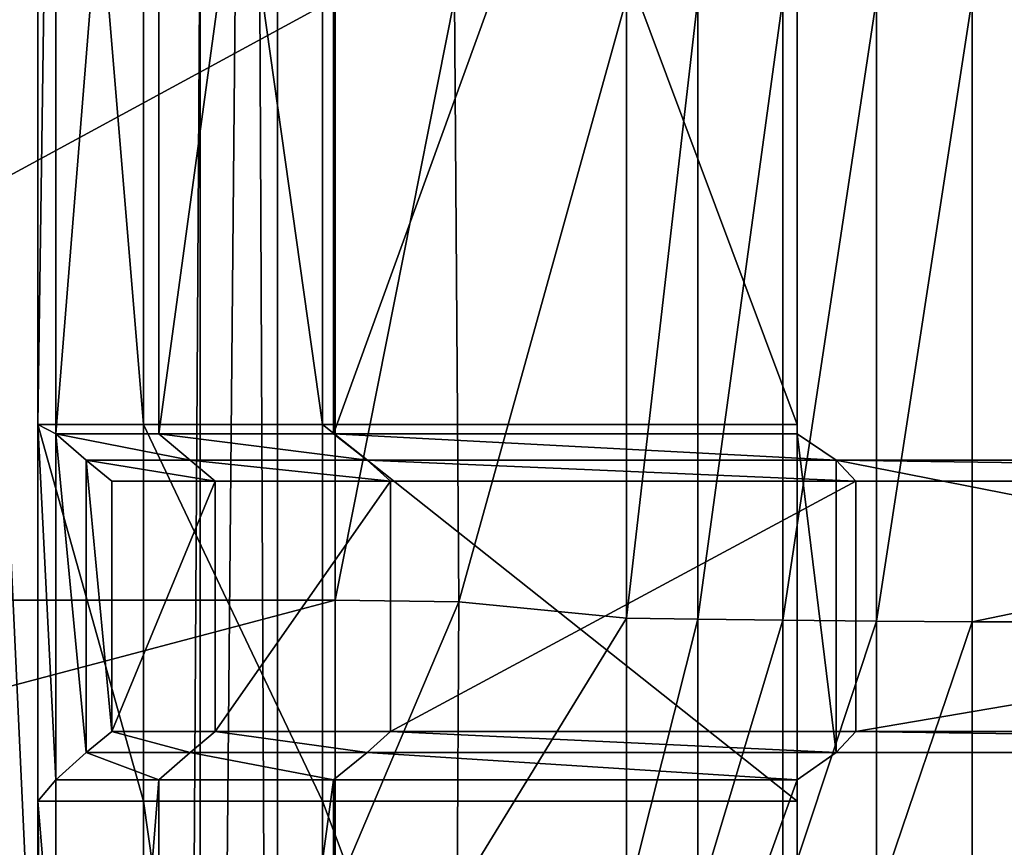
# Model space of a CAD drawing. Extents: x 0 to 31, y 0 to 21.2.
# Tile 15 of 256: x 0.9 to 2, y 4.7 to 5.6. Entities that reach past the tile are written whole.
import ezdxf

# ---------------------------------------------------------------- set-up
doc = ezdxf.new("R2010")
doc.units = 0
doc.header["$MEASUREMENT"] = 0
doc.layers.get('0').update_dxf_attribs({"color": 13, "linetype": 'CONTINUOUS'})
for name, color, linetype in [('CAST_IRON', 250, 'CONTINUOUS'), ('GALVANIZED_METAL', 252, 'CONTINUOUS'), ('GRATES', 250, 'CONTINUOUS')]:
    doc.layers.add(name, color=color, linetype=linetype)

# ---------------------------------------------------------------- blocks, each defined once
blk = doc.blocks.new('NGM5058UC_TRADECAD_DXF')
at = {"layer": 'CAST_IRON', "color": 0}
for p, q in [((-14.2368, -5.63065, 0.58145), (-14.2368, -4.96325, 0.58145)), ((-14.2368, -5.63065, 0.58145), (-14.2368, -4.96325, 0.58145)), ((-14.1041, -4.96325, 0.45505), (-14.0995, -5.63275, 0.45505)), ((-14.1041, -4.96325, 0.45505), (-14.0995, -5.63275, 0.45505)), ((-14.0995, -5.63275, 0.45505), (-13.9133, -4.96325, -0.01605)), ((-14.0995, -5.63275, 0.45505), (-13.9133, -4.96325, -0.01605)), ((-13.9133, -5.65075, -0.01605), (-13.9133, -4.96325, -0.01605)), ((-13.9133, -5.65075, -0.01605), (-13.9133, -4.96325, -0.01605)), ((-13.8341, -4.96325, -0.08765), (-13.8341, -5.65195, -0.08765)), ((-13.8341, -4.96325, -0.08765), (-13.8341, -5.65195, -0.08765)), ((-13.7397, -4.96325, -0.14245), (-13.7397, -5.65305, -0.14245)), ((-13.7397, -4.96325, -0.14245), (-13.7397, -5.65305, -0.14245)), ((-13.6358, -4.96325, -0.17615), (-13.6358, -5.65405, -0.17615)), ((-13.6358, -4.96325, -0.17615), (-13.6358, -5.65405, -0.17615)), ((-13.5297, -4.96325, -0.18725), (-13.5297, -5.65485, -0.18725)), ((-13.5297, -4.96325, -0.18725), (-13.5297, -5.65485, -0.18725)), ((-14.2368, -5.63065, 0.58145), (-15.4658, -5.63065, 0.58145)), ((-14.2368, -5.63065, 0.58145), (-15.4658, -5.63065, 0.58145)), ((-14.2368, -5.95615, 0.58145), (-14.2368, -5.63065, 0.58145)), ((-14.2368, -5.63065, 0.58145), (-14.0995, -5.63275, 0.45505)), ((-14.2368, -5.63065, 0.58145), (-14.0995, -5.63275, 0.45505)), ((-14.2368, -5.95615, 0.58145), (-14.2368, -5.63065, 0.58145)), ((-14.0995, -5.63275, 0.45505), (-14.1014, -5.95715, 0.45505)), ((-14.0995, -5.63275, 0.45505), (-14.1014, -5.95715, 0.45505)), ((-14.0995, -5.63275, 0.45505), (-13.9133, -5.65075, -0.01605)), ((-14.0995, -5.63275, 0.45505), (-13.9133, -5.65075, -0.01605)), ((-13.5297, -5.65485, -0.18725), (-10.1548, -5.64395, -0.18725)), ((-13.5297, -5.65485, -0.18725), (-10.1548, -5.64395, -0.18725)), ((-13.8341, -5.65195, -0.08765), (-13.9133, -5.65075, -0.01605)), ((-13.9133, -5.96615, -0.01605), (-13.9133, -5.65075, -0.01605)), ((-13.8341, -5.65195, -0.08765), (-13.9133, -5.65075, -0.01605)), ((-13.9133, -5.96615, -0.01605), (-13.9133, -5.65075, -0.01605)), ((-13.8341, -5.96675, -0.08765), (-13.8341, -5.65195, -0.08765)), ((-13.8341, -5.65195, -0.08765), (-13.7397, -5.65305, -0.14245)), ((-13.8341, -5.65195, -0.08765), (-13.7397, -5.65305, -0.14245)), ((-13.8341, -5.96675, -0.08765), (-13.8341, -5.65195, -0.08765)), ((-13.7397, -5.65305, -0.14245), (-13.7397, -5.96735, -0.14245)), ((-13.6358, -5.65405, -0.17615), (-13.7397, -5.65305, -0.14245)), ((-13.7397, -5.65305, -0.14245), (-13.7397, -5.96735, -0.14245)), ((-13.6358, -5.65405, -0.17615), (-13.7397, -5.65305, -0.14245)), ((-13.6358, -5.96785, -0.17615), (-13.6358, -5.65405, -0.17615)), ((-13.6358, -5.65405, -0.17615), (-13.5297, -5.65485, -0.18725)), ((-13.6358, -5.65405, -0.17615), (-13.5297, -5.65485, -0.18725)), ((-13.6358, -5.96785, -0.17615), (-13.6358, -5.65405, -0.17615)), ((-13.5297, -5.65485, -0.18725), (-13.5297, -5.96825, -0.18725)), ((-13.5297, -5.65485, -0.18725), (-13.5297, -5.96825, -0.18725))]:
    blk.add_line(p, q, dxfattribs=at)
at = {"layer": 'GALVANIZED_METAL', "color": 0}
for p, q in [((-15.3507, 10.51755, 0.40495), (-14.4147, -9.46165, 0.40085)), ((-15.3507, 10.51755, 0.40495), (-14.4147, -9.46165, 0.40085)), ((-14.2165, 9.40775, -1.89865), (-14.3866, -9.24295, -1.89865)), ((-14.2165, 9.40775, -1.89865), (-14.3866, -9.24295, -1.89865)), ((-14.3866, 9.23775, -1.89865), (-14.3866, -9.24295, -1.89865)), ((-14.3866, 9.23775, -1.89865), (-14.3866, -9.24295, -1.89865)), ((-14.3008, 9.18165, 0.40495), (-14.3008, -9.16545, 0.40085)), ((-14.3008, 9.18165, 0.40495), (-14.3008, -9.16545, 0.40085))]:
    blk.add_line(p, q, dxfattribs=at)
at = {"layer": 'GRATES', "color": 0}
for p, q in [((-14.5665, -5.43585, 0.70725), (-14.5665, -4.02735, 0.70725)), ((-14.5665, -5.43585, 0.70725), (-14.5665, -4.02735, 0.70725)), ((-14.5466, -4.02735, 0.98805), (-14.5466, -5.44615, 0.98805)), ((-14.5466, -4.02735, 0.98805), (-14.5466, -5.44615, 0.98805)), ((-14.4495, -5.43585, 0.70725), (-14.4495, -4.02735, 0.70725)), ((-14.4495, -5.43585, 0.70725), (-14.4495, -4.02735, 0.70725)), ((-14.4324, -4.02735, 0.98805), (-14.4324, -5.44615, 0.98805)), ((-14.4324, -4.02735, 0.98805), (-14.4324, -5.44615, 0.98805)), ((-14.2508, -4.02735, 0.70725), (-14.2508, -5.43585, 0.70725)), ((-14.2508, -4.02735, 0.70725), (-14.2508, -5.43585, 0.70725)), ((-14.2384, -5.44615, 0.98805), (-14.2384, -4.02735, 0.98805)), ((-14.2384, -5.44615, 0.98805), (-14.2384, -4.02735, 0.98805)), ((-13.7239, -4.02735, 0.70725), (-13.7239, -5.43585, 0.70725)), ((-13.7239, -5.44615, 0.98805), (-13.7239, -4.02735, 0.98805)), ((-13.7239, -5.44615, 0.98805), (-13.7239, -4.02735, 0.98805)), ((-13.7239, -4.02735, 0.70725), (-13.7239, -5.43585, 0.70725)), ((-14.5466, -5.44615, 0.98805), (-14.5665, -5.43585, 0.70725)), ((-14.5466, -5.44615, 0.98805), (-14.5665, -5.43585, 0.70725)), ((-14.5665, -5.85375, 0.70725), (-14.5665, -5.43585, 0.70725)), ((-14.4495, -5.43585, 0.70725), (-14.5665, -5.43585, 0.70725)), ((-14.5665, -5.85375, 0.70725), (-14.5665, -5.43585, 0.70725)), ((-14.4495, -5.43585, 0.70725), (-14.5665, -5.43585, 0.70725)), ((-14.4495, -5.85375, 0.70725), (-14.4495, -5.43585, 0.70725)), ((-14.4495, -5.43585, 0.70725), (-14.2508, -5.43585, 0.70725)), ((-14.4495, -5.43585, 0.70725), (-14.2508, -5.43585, 0.70725)), ((-14.4495, -5.85375, 0.70725), (-14.4495, -5.43585, 0.70725)), ((-13.7239, -5.43585, 0.70725), (-14.2508, -5.43585, 0.70725)), ((-14.2508, -5.43585, 0.70725), (-14.2508, -5.85375, 0.70725)), ((-13.7239, -5.43585, 0.70725), (-14.2508, -5.43585, 0.70725)), ((-14.2508, -5.43585, 0.70725), (-14.2508, -5.85375, 0.70725)), ((-13.7239, -5.85375, 0.70725), (-13.7239, -5.43585, 0.70725)), ((-13.7239, -5.43585, 0.70725), (-13.7239, -5.44615, 0.98805)), ((-13.7239, -5.43585, 0.70725), (-13.7239, -5.44615, 0.98805)), ((-13.7239, -5.85375, 0.70725), (-13.7239, -5.43585, 0.70725)), ((-14.5466, -5.44615, 0.98805), (-14.5466, -5.83005, 0.98805)), ((-14.5466, -5.44615, 0.98805), (-14.5129, -5.47525, 1.46245)), ((-14.5466, -5.44615, 0.98805), (-14.5466, -5.83005, 0.98805)), ((-14.4324, -5.44615, 0.98805), (-14.5466, -5.44615, 0.98805)), ((-14.5466, -5.44615, 0.98805), (-14.5129, -5.47525, 1.46245)), ((-14.4324, -5.44615, 0.98805), (-14.5466, -5.44615, 0.98805)), ((-14.4324, -5.44615, 0.98805), (-14.3974, -5.47525, 1.46245)), ((-14.4324, -5.44615, 0.98805), (-14.3974, -5.47525, 1.46245)), ((-14.4324, -5.44615, 0.98805), (-14.2384, -5.44615, 0.98805)), ((-14.4324, -5.44615, 0.98805), (-14.2384, -5.44615, 0.98805)), ((-13.7239, -5.44615, 0.98805), (-14.2384, -5.44615, 0.98805)), ((-14.2011, -5.47525, 1.46245), (-14.2384, -5.44615, 0.98805)), ((-13.7239, -5.44615, 0.98805), (-14.2384, -5.44615, 0.98805)), ((-14.2011, -5.47525, 1.46245), (-14.2384, -5.44615, 0.98805)), ((-13.7239, -5.83005, 0.98805), (-13.7239, -5.44615, 0.98805)), ((-13.6808, -5.47525, 1.46245), (-13.7239, -5.44615, 0.98805)), ((-13.7239, -5.83005, 0.98805), (-13.7239, -5.44615, 0.98805)), ((-13.6808, -5.47525, 1.46245), (-13.7239, -5.44615, 0.98805)), ((-14.4846, -5.49885, 1.81015), (-14.5129, -5.47525, 1.46245)), ((-14.5129, -5.47525, 1.46245), (-14.3974, -5.47525, 1.46245)), ((-14.5129, -5.47525, 1.46245), (-14.5129, -5.79975, 1.46245)), ((-14.4846, -5.49885, 1.81015), (-14.5129, -5.47525, 1.46245)), ((-14.5129, -5.47525, 1.46245), (-14.5129, -5.79975, 1.46245)), ((-14.5129, -5.47525, 1.46245), (-14.3974, -5.47525, 1.46245)), ((-14.3974, -5.47525, 1.46245), (-14.37, -5.49885, 1.81015)), ((-14.3974, -5.47525, 1.46245), (-14.37, -5.49885, 1.81015)), ((-14.3974, -5.47525, 1.46245), (-14.2011, -5.47525, 1.46245)), ((-14.3974, -5.47525, 1.46245), (-14.2011, -5.47525, 1.46245)), ((-13.6808, -5.47525, 1.46245), (-14.2011, -5.47525, 1.46245)), ((-14.2011, -5.47525, 1.46245), (-14.1752, -5.49885, 1.81015)), ((-14.2011, -5.47525, 1.46245), (-14.1752, -5.49885, 1.81015)), ((-13.6808, -5.47525, 1.46245), (-14.2011, -5.47525, 1.46245)), ((-13.6808, -5.79975, 1.46245), (-13.6808, -5.47525, 1.46245)), ((-13.6588, -5.49885, 1.81015), (-13.6808, -5.47525, 1.46245)), ((-13.6808, -5.47525, 1.46245), (-12.0285, -5.47525, 1.46245)), ((-13.6808, -5.47525, 1.46245), (-12.0285, -5.47525, 1.46245)), ((-13.6808, -5.79975, 1.46245), (-13.6808, -5.47525, 1.46245)), ((-13.6588, -5.49885, 1.81015), (-13.6808, -5.47525, 1.46245)), ((-14.37, -5.49885, 1.81015), (-14.4846, -5.49885, 1.81015)), ((-14.4846, -5.49885, 1.81015), (-14.4846, -5.77645, 1.81015)), ((-14.4846, -5.49885, 1.81015), (-14.4846, -5.77645, 1.81015)), ((-14.37, -5.49885, 1.81015), (-14.4846, -5.49885, 1.81015)), ((-14.1752, -5.49885, 1.81015), (-14.37, -5.49885, 1.81015)), ((-14.37, -5.49885, 1.81015), (-14.37, -5.77645, 1.81015)), ((-14.37, -5.49885, 1.81015), (-14.37, -5.77645, 1.81015)), ((-14.1752, -5.49885, 1.81015), (-14.37, -5.49885, 1.81015)), ((-14.1752, -5.77645, 1.81015), (-14.1752, -5.49885, 1.81015)), ((-14.1752, -5.49885, 1.81015), (-13.6588, -5.49885, 1.81015)), ((-14.1752, -5.77645, 1.81015), (-14.1752, -5.49885, 1.81015)), ((-14.1752, -5.49885, 1.81015), (-13.6588, -5.49885, 1.81015)), ((-13.6588, -5.49885, 1.81015), (-13.6588, -5.77645, 1.81015)), ((-12.0285, -5.49885, 1.81015), (-13.6588, -5.49885, 1.81015)), ((-13.6588, -5.49885, 1.81015), (-13.6588, -5.77645, 1.81015)), ((-12.0285, -5.49885, 1.81015), (-13.6588, -5.49885, 1.81015)), ((-14.4846, -5.77645, 1.81015), (-14.5129, -5.79975, 1.46245)), ((-14.4846, -5.77645, 1.81015), (-14.5129, -5.79975, 1.46245)), ((-14.37, -5.77645, 1.81015), (-14.4846, -5.77645, 1.81015)), ((-14.37, -5.77645, 1.81015), (-14.4846, -5.77645, 1.81015)), ((-14.37, -5.77645, 1.81015), (-14.3974, -5.79975, 1.46245)), ((-14.37, -5.77645, 1.81015), (-14.3974, -5.79975, 1.46245)), ((-14.37, -5.77645, 1.81015), (-14.1752, -5.77645, 1.81015)), ((-14.37, -5.77645, 1.81015), (-14.1752, -5.77645, 1.81015)), ((-14.2011, -5.79975, 1.46245), (-14.1752, -5.77645, 1.81015)), ((-14.2011, -5.79975, 1.46245), (-14.1752, -5.77645, 1.81015)), ((-13.6588, -5.77645, 1.81015), (-14.1752, -5.77645, 1.81015)), ((-13.6588, -5.77645, 1.81015), (-14.1752, -5.77645, 1.81015)), ((-13.6588, -5.77645, 1.81015), (-13.6808, -5.79975, 1.46245)), ((-13.6588, -5.77645, 1.81015), (-13.6808, -5.79975, 1.46245)), ((-13.6588, -5.77645, 1.81015), (-12.0285, -5.77645, 1.81015)), ((-13.6588, -5.77645, 1.81015), (-12.0285, -5.77645, 1.81015)), ((-14.5129, -5.79975, 1.46245), (-14.5466, -5.83005, 0.98805)), ((-14.5129, -5.79975, 1.46245), (-14.5466, -5.83005, 0.98805)), ((-14.5129, -5.79975, 1.46245), (-14.3974, -5.79975, 1.46245)), ((-14.5129, -5.79975, 1.46245), (-14.3974, -5.79975, 1.46245)), ((-14.3974, -5.79975, 1.46245), (-14.4324, -5.83005, 0.98805)), ((-14.3974, -5.79975, 1.46245), (-14.4324, -5.83005, 0.98805)), ((-14.3974, -5.79975, 1.46245), (-14.2011, -5.79975, 1.46245)), ((-14.3974, -5.79975, 1.46245), (-14.2011, -5.79975, 1.46245)), ((-14.2011, -5.79975, 1.46245), (-14.2384, -5.83005, 0.98805)), ((-14.2011, -5.79975, 1.46245), (-14.2384, -5.83005, 0.98805)), ((-13.6808, -5.79975, 1.46245), (-14.2011, -5.79975, 1.46245)), ((-13.6808, -5.79975, 1.46245), (-14.2011, -5.79975, 1.46245)), ((-13.7239, -5.83005, 0.98805), (-13.6808, -5.79975, 1.46245)), ((-13.7239, -5.83005, 0.98805), (-13.6808, -5.79975, 1.46245)), ((-13.6808, -5.79975, 1.46245), (-12.0285, -5.79975, 1.46245)), ((-13.6808, -5.79975, 1.46245), (-12.0285, -5.79975, 1.46245)), ((-14.5466, -5.83005, 0.98805), (-14.5665, -5.85375, 0.70725)), ((-14.5466, -5.83005, 0.98805), (-14.5665, -5.85375, 0.70725)), ((-14.5466, -5.83005, 0.98805), (-14.5466, -7.25815, 0.98805)), ((-14.4324, -5.83005, 0.98805), (-14.5466, -5.83005, 0.98805)), ((-14.5466, -5.83005, 0.98805), (-14.5466, -7.25815, 0.98805)), ((-14.4324, -5.83005, 0.98805), (-14.5466, -5.83005, 0.98805)), ((-14.2384, -5.83005, 0.98805), (-14.4324, -5.83005, 0.98805)), ((-14.4324, -5.83005, 0.98805), (-14.4324, -7.25815, 0.98805)), ((-14.4324, -5.83005, 0.98805), (-14.4324, -7.25815, 0.98805)), ((-14.2384, -5.83005, 0.98805), (-14.4324, -5.83005, 0.98805)), ((-14.2384, -7.25815, 0.98805), (-14.2384, -5.83005, 0.98805)), ((-14.2384, -5.83005, 0.98805), (-13.7239, -5.83005, 0.98805)), ((-14.2384, -7.25815, 0.98805), (-14.2384, -5.83005, 0.98805)), ((-14.2384, -5.83005, 0.98805), (-13.7239, -5.83005, 0.98805)), ((-13.7239, -5.85375, 0.70725), (-13.7239, -5.83005, 0.98805)), ((-13.7239, -5.83005, 0.98805), (-13.7239, -7.25815, 0.98805)), ((-13.7239, -5.85375, 0.70725), (-13.7239, -5.83005, 0.98805)), ((-13.7239, -5.83005, 0.98805), (-13.7239, -7.25815, 0.98805)), ((-14.5665, -7.25815, 0.70725), (-14.5665, -5.85375, 0.70725)), ((-14.4495, -5.85375, 0.70725), (-14.5665, -5.85375, 0.70725)), ((-14.5665, -7.25815, 0.70725), (-14.5665, -5.85375, 0.70725)), ((-14.4495, -5.85375, 0.70725), (-14.5665, -5.85375, 0.70725)), ((-14.4495, -7.25815, 0.70725), (-14.4495, -5.85375, 0.70725)), ((-14.4495, -5.85375, 0.70725), (-14.2508, -5.85375, 0.70725)), ((-14.4495, -5.85375, 0.70725), (-14.2508, -5.85375, 0.70725)), ((-14.4495, -7.25815, 0.70725), (-14.4495, -5.85375, 0.70725)), ((-14.2508, -5.85375, 0.70725), (-13.7239, -5.85375, 0.70725)), ((-14.2508, -5.85375, 0.70725), (-13.7239, -5.85375, 0.70725)), ((-14.2508, -5.85375, 0.70725), (-14.2508, -7.25815, 0.70725)), ((-14.2508, -5.85375, 0.70725), (-14.2508, -7.25815, 0.70725)), ((-13.7239, -7.25815, 0.70725), (-13.7239, -5.85375, 0.70725)), ((-13.7239, -7.25815, 0.70725), (-13.7239, -5.85375, 0.70725))]:
    blk.add_line(p, q, dxfattribs=at)
at = {"layer": 'CAST_IRON', "color": 0}
mesh = blk.add_polyface(dxfattribs=at)
corners = [(-10.1558, -4.95555, -0.18725), (-13.5297, -5.65485, -0.18725), (-13.5297, -4.96325, -0.18725), (-10.1548, -5.64395, -0.18725)]
mesh.append_faces([[corners[k] for k in face] for face in [(0, 1, 2), (1, 0, 3)]], dxfattribs={"vtx0": -1, "color": 0})
mesh = blk.add_polyface(dxfattribs=at)
corners = [(-14.2368, -4.96325, 0.58145), (-15.4658, -5.63065, 0.58145), (-15.4658, -4.96325, 0.58145), (-14.2368, -5.63065, 0.58145)]
mesh.append_faces([[corners[k] for k in face] for face in [(0, 1, 2), (1, 0, 3)]], dxfattribs={"vtx0": -1, "color": 0})
mesh = blk.add_polyface(dxfattribs=at)
corners = [(-14.1041, -4.96325, 0.45505), (-14.2368, -5.63065, 0.58145), (-14.2368, -4.96325, 0.58145)]
mesh.append_faces([[corners[k] for k in face] for face in [(0, 1, 2)]], dxfattribs={"color": 0})
mesh = blk.add_polyface(dxfattribs=at)
corners = [(-14.0995, -5.63275, 0.45505), (-14.2368, -5.63065, 0.58145), (-14.1041, -4.96325, 0.45505)]
mesh.append_faces([[corners[k] for k in face] for face in [(0, 1, 2)]], dxfattribs={"color": 0})
mesh = blk.add_polyface(dxfattribs=at)
corners = [(-13.9133, -4.96325, -0.01605), (-14.0995, -5.63275, 0.45505), (-14.1041, -4.96325, 0.45505)]
mesh.append_faces([[corners[k] for k in face] for face in [(0, 1, 2)]], dxfattribs={"color": 0})
mesh = blk.add_polyface(dxfattribs=at)
corners = [(-13.9133, -4.96325, -0.01605), (-13.9133, -5.65075, -0.01605), (-14.0995, -5.63275, 0.45505)]
mesh.append_faces([[corners[k] for k in face] for face in [(0, 1, 2)]], dxfattribs={"color": 0})
mesh = blk.add_polyface(dxfattribs=at)
corners = [(-13.8341, -4.96325, -0.08765), (-13.9133, -5.65075, -0.01605), (-13.9133, -4.96325, -0.01605), (-13.8341, -5.65195, -0.08765)]
mesh.append_faces([[corners[k] for k in face] for face in [(0, 1, 2), (1, 0, 3)]], dxfattribs={"vtx0": -1, "color": 0})
mesh = blk.add_polyface(dxfattribs=at)
corners = [(-13.7397, -4.96325, -0.14245), (-13.8341, -5.65195, -0.08765), (-13.8341, -4.96325, -0.08765), (-13.7397, -5.65305, -0.14245)]
mesh.append_faces([[corners[k] for k in face] for face in [(0, 1, 2), (1, 0, 3)]], dxfattribs={"vtx0": -1, "color": 0})
mesh = blk.add_polyface(dxfattribs=at)
corners = [(-13.6358, -4.96325, -0.17615), (-13.7397, -5.65305, -0.14245), (-13.7397, -4.96325, -0.14245), (-13.6358, -5.65405, -0.17615)]
mesh.append_faces([[corners[k] for k in face] for face in [(0, 1, 2), (1, 0, 3)]], dxfattribs={"vtx0": -1, "color": 0})
mesh = blk.add_polyface(dxfattribs=at)
corners = [(-13.5297, -4.96325, -0.18725), (-13.6358, -5.65405, -0.17615), (-13.6358, -4.96325, -0.17615), (-13.5297, -5.65485, -0.18725)]
mesh.append_faces([[corners[k] for k in face] for face in [(0, 1, 2), (1, 0, 3)]], dxfattribs={"vtx0": -1, "color": 0})
mesh = blk.add_polyface(dxfattribs=at)
corners = [(-14.2368, -5.63065, 0.58145), (-15.4658, -5.95615, 0.58145), (-15.4658, -5.63065, 0.58145), (-14.2368, -5.95615, 0.58145)]
mesh.append_faces([[corners[k] for k in face] for face in [(0, 1, 2), (1, 0, 3)]], dxfattribs={"vtx0": -1, "color": 0})
mesh = blk.add_polyface(dxfattribs=at)
corners = [(-14.0995, -5.63275, 0.45505), (-14.2368, -5.95615, 0.58145), (-14.2368, -5.63065, 0.58145)]
mesh.append_faces([[corners[k] for k in face] for face in [(0, 1, 2)]], dxfattribs={"color": 0})
mesh = blk.add_polyface(dxfattribs=at)
corners = [(-14.0995, -5.63275, 0.45505), (-14.1014, -5.95715, 0.45505), (-14.2368, -5.95615, 0.58145)]
mesh.append_faces([[corners[k] for k in face] for face in [(0, 1, 2)]], dxfattribs={"color": 0})
mesh = blk.add_polyface(dxfattribs=at)
corners = [(-14.0995, -5.63275, 0.45505), (-13.9133, -5.65075, -0.01605), (-14.1014, -5.95715, 0.45505)]
mesh.append_faces([[corners[k] for k in face] for face in [(0, 1, 2)]], dxfattribs={"color": 0})
mesh = blk.add_polyface(dxfattribs=at)
corners = [(-10.1548, -5.64395, -0.18725), (-13.5297, -5.96825, -0.18725), (-13.5297, -5.65485, -0.18725), (-10.1545, -5.95895, -0.18725)]
mesh.append_faces([[corners[k] for k in face] for face in [(0, 1, 2), (1, 0, 3)]], dxfattribs={"vtx0": -1, "color": 0})
mesh = blk.add_polyface(dxfattribs=at)
corners = [(-13.9133, -5.65075, -0.01605), (-13.9133, -5.96615, -0.01605), (-14.1014, -5.95715, 0.45505)]
mesh.append_faces([[corners[k] for k in face] for face in [(0, 1, 2)]], dxfattribs={"color": 0})
mesh = blk.add_polyface(dxfattribs=at)
corners = [(-13.8341, -5.65195, -0.08765), (-13.9133, -5.96615, -0.01605), (-13.9133, -5.65075, -0.01605), (-13.8341, -5.96675, -0.08765)]
mesh.append_faces([[corners[k] for k in face] for face in [(0, 1, 2), (1, 0, 3)]], dxfattribs={"vtx0": -1, "color": 0})
mesh = blk.add_polyface(dxfattribs=at)
corners = [(-13.7397, -5.65305, -0.14245), (-13.8341, -5.96675, -0.08765), (-13.8341, -5.65195, -0.08765), (-13.7397, -5.96735, -0.14245)]
mesh.append_faces([[corners[k] for k in face] for face in [(0, 1, 2), (1, 0, 3)]], dxfattribs={"vtx0": -1, "color": 0})
mesh = blk.add_polyface(dxfattribs=at)
corners = [(-13.6358, -5.65405, -0.17615), (-13.7397, -5.96735, -0.14245), (-13.7397, -5.65305, -0.14245), (-13.6358, -5.96785, -0.17615)]
mesh.append_faces([[corners[k] for k in face] for face in [(0, 1, 2), (1, 0, 3)]], dxfattribs={"vtx0": -1, "color": 0})
mesh = blk.add_polyface(dxfattribs=at)
corners = [(-13.5297, -5.65485, -0.18725), (-13.6358, -5.96785, -0.17615), (-13.6358, -5.65405, -0.17615), (-13.5297, -5.96825, -0.18725)]
mesh.append_faces([[corners[k] for k in face] for face in [(0, 1, 2), (1, 0, 3)]], dxfattribs={"vtx0": -1, "color": 0})
at = {"layer": 'GALVANIZED_METAL', "color": 0}
mesh = blk.add_polyface(dxfattribs=at)
corners = [(-14.4147, -9.46165, 0.40085), (-14.3008, 9.18165, 0.40495), (-15.3507, 10.51755, 0.40495), (-14.3008, -9.16545, 0.40085)]
mesh.append_faces([[corners[k] for k in face] for face in [(0, 1, 2), (1, 0, 3)]], dxfattribs={"vtx0": -1, "color": 0})
mesh = blk.add_polyface(dxfattribs=at)
corners = [(-14.4147, -9.46165, 0.40085), (-15.3507, 10.51755, 0.40495), (-15.3507, -10.49875, 0.40085)]
mesh.append_faces([[corners[k] for k in face] for face in [(0, 1, 2)]], dxfattribs={"color": 0})
mesh = blk.add_polyface(dxfattribs=at)
corners = [(-14.2165, -9.41305, -1.89865), (14.216, 9.40775, -1.89865), (-14.3866, -9.24295, -1.89865), (14.386, 9.23775, -1.89865)]
mesh.append_faces([[corners[k] for k in face] for face in [(0, 1, 2), (1, 0, 3)]], dxfattribs={"vtx0": -1, "color": 0})
mesh = blk.add_polyface(dxfattribs=at)
corners = [(14.216, 9.40775, -1.89865), (-14.2165, 9.40775, -1.89865), (-14.3866, -9.24295, -1.89865)]
mesh.append_faces([[corners[k] for k in face] for face in [(0, 1, 2)]], dxfattribs={"color": 0})
mesh = blk.add_polyface(dxfattribs=at)
corners = [(-14.2165, 9.40775, -1.89865), (-14.3866, 9.23775, -1.89865), (-14.3866, -9.24295, -1.89865)]
mesh.append_faces([[corners[k] for k in face] for face in [(0, 1, 2)]], dxfattribs={"color": 0})
mesh = blk.add_polyface(dxfattribs=at)
corners = [(-14.3866, 9.23775, -1.89865), (-14.3008, -9.16545, 0.40085), (-14.3866, -9.24295, -1.89865), (-14.3008, 9.18165, 0.40495)]
mesh.append_faces([[corners[k] for k in face] for face in [(0, 1, 2), (1, 0, 3)]], dxfattribs={"vtx0": -1, "color": 0})
mesh = blk.add_polyface(dxfattribs=at)
corners = [(14.386, 9.23775, -1.89865), (-14.2165, -9.41305, -1.89865), (14.2159, -9.41295, -1.89865)]
mesh.append_faces([[corners[k] for k in face] for face in [(0, 1, 2)]], dxfattribs={"color": 0})
at = {"layer": 'GRATES', "color": 0}
mesh = blk.add_polyface(dxfattribs=at)
corners = [(-14.5665, -5.43585, 0.70725), (-14.5466, -4.02735, 0.98805), (-14.5466, -5.44615, 0.98805), (-14.5665, -4.02735, 0.70725)]
mesh.append_faces([[corners[k] for k in face] for face in [(0, 1, 2), (1, 0, 3)]], dxfattribs={"vtx0": -1, "color": 0})
mesh = blk.add_polyface(dxfattribs=at)
corners = [(-14.4495, -5.43585, 0.70725), (-14.5665, -4.02735, 0.70725), (-14.5665, -5.43585, 0.70725), (-14.4495, -4.02735, 0.70725)]
mesh.append_faces([[corners[k] for k in face] for face in [(0, 1, 2), (1, 0, 3)]], dxfattribs={"vtx0": -1, "color": 0})
mesh = blk.add_polyface(dxfattribs=at)
corners = [(-14.4324, -4.02735, 0.98805), (-14.5466, -5.44615, 0.98805), (-14.5466, -4.02735, 0.98805), (-14.4324, -5.44615, 0.98805)]
mesh.append_faces([[corners[k] for k in face] for face in [(0, 1, 2), (1, 0, 3)]], dxfattribs={"vtx0": -1, "color": 0})
mesh = blk.add_polyface(dxfattribs=at)
corners = [(-14.2508, -5.43585, 0.70725), (-14.4495, -4.02735, 0.70725), (-14.4495, -5.43585, 0.70725), (-14.2508, -4.02735, 0.70725)]
mesh.append_faces([[corners[k] for k in face] for face in [(0, 1, 2), (1, 0, 3)]], dxfattribs={"vtx0": -1, "color": 0})
mesh = blk.add_polyface(dxfattribs=at)
corners = [(-14.2384, -4.02735, 0.98805), (-14.4324, -5.44615, 0.98805), (-14.4324, -4.02735, 0.98805), (-14.2384, -5.44615, 0.98805)]
mesh.append_faces([[corners[k] for k in face] for face in [(0, 1, 2), (1, 0, 3)]], dxfattribs={"vtx0": -1, "color": 0})
mesh = blk.add_polyface(dxfattribs=at)
corners = [(-13.7239, -5.43585, 0.70725), (-14.2508, -4.02735, 0.70725), (-14.2508, -5.43585, 0.70725), (-13.7239, -4.02735, 0.70725)]
mesh.append_faces([[corners[k] for k in face] for face in [(0, 1, 2), (1, 0, 3)]], dxfattribs={"vtx0": -1, "color": 0})
mesh = blk.add_polyface(dxfattribs=at)
corners = [(-13.7239, -4.02735, 0.98805), (-14.2384, -5.44615, 0.98805), (-14.2384, -4.02735, 0.98805), (-13.7239, -5.44615, 0.98805)]
mesh.append_faces([[corners[k] for k in face] for face in [(0, 1, 2), (1, 0, 3)]], dxfattribs={"vtx0": -1, "color": 0})
mesh = blk.add_polyface(dxfattribs=at)
corners = [(-13.7239, -4.02735, 0.98805), (-13.7239, -5.43585, 0.70725), (-13.7239, -5.44615, 0.98805), (-13.7239, -4.02735, 0.70725)]
mesh.append_faces([[corners[k] for k in face] for face in [(0, 1, 2), (1, 0, 3)]], dxfattribs={"vtx0": -1, "color": 0})
mesh = blk.add_polyface(dxfattribs=at)
corners = [(-14.5665, -5.43585, 0.70725), (-14.5466, -5.83005, 0.98805), (-14.5665, -5.85375, 0.70725), (-14.5466, -5.44615, 0.98805)]
mesh.append_faces([[corners[k] for k in face] for face in [(0, 1, 2), (1, 0, 3)]], dxfattribs={"vtx0": -1, "color": 0})
mesh = blk.add_polyface(dxfattribs=at)
corners = [(-14.4495, -5.85375, 0.70725), (-14.5665, -5.43585, 0.70725), (-14.5665, -5.85375, 0.70725), (-14.4495, -5.43585, 0.70725)]
mesh.append_faces([[corners[k] for k in face] for face in [(0, 1, 2), (1, 0, 3)]], dxfattribs={"vtx0": -1, "color": 0})
mesh = blk.add_polyface(dxfattribs=at)
corners = [(-14.2508, -5.85375, 0.70725), (-14.4495, -5.43585, 0.70725), (-14.4495, -5.85375, 0.70725), (-14.2508, -5.43585, 0.70725)]
mesh.append_faces([[corners[k] for k in face] for face in [(0, 1, 2), (1, 0, 3)]], dxfattribs={"vtx0": -1, "color": 0})
mesh = blk.add_polyface(dxfattribs=at)
corners = [(-13.7239, -5.85375, 0.70725), (-14.2508, -5.43585, 0.70725), (-14.2508, -5.85375, 0.70725), (-13.7239, -5.43585, 0.70725)]
mesh.append_faces([[corners[k] for k in face] for face in [(0, 1, 2), (1, 0, 3)]], dxfattribs={"vtx0": -1, "color": 0})
mesh = blk.add_polyface(dxfattribs=at)
corners = [(-13.7239, -5.83005, 0.98805), (-13.7239, -5.43585, 0.70725), (-13.7239, -5.85375, 0.70725), (-13.7239, -5.44615, 0.98805)]
mesh.append_faces([[corners[k] for k in face] for face in [(0, 1, 2), (1, 0, 3)]], dxfattribs={"vtx0": -1, "color": 0})
mesh = blk.add_polyface(dxfattribs=at)
corners = [(-14.5466, -5.44615, 0.98805), (-14.5129, -5.79975, 1.46245), (-14.5466, -5.83005, 0.98805), (-14.5129, -5.47525, 1.46245)]
mesh.append_faces([[corners[k] for k in face] for face in [(0, 1, 2), (1, 0, 3)]], dxfattribs={"vtx0": -1, "color": 0})
mesh = blk.add_polyface(dxfattribs=at)
corners = [(-14.3974, -5.47525, 1.46245), (-14.5466, -5.44615, 0.98805), (-14.4324, -5.44615, 0.98805), (-14.5129, -5.47525, 1.46245)]
mesh.append_faces([[corners[k] for k in face] for face in [(0, 1, 2), (1, 0, 3)]], dxfattribs={"vtx0": -1, "color": 0})
mesh = blk.add_polyface(dxfattribs=at)
corners = [(-14.2011, -5.47525, 1.46245), (-14.4324, -5.44615, 0.98805), (-14.2384, -5.44615, 0.98805), (-14.3974, -5.47525, 1.46245)]
mesh.append_faces([[corners[k] for k in face] for face in [(0, 1, 2), (1, 0, 3)]], dxfattribs={"vtx0": -1, "color": 0})
mesh = blk.add_polyface(dxfattribs=at)
corners = [(-13.6808, -5.47525, 1.46245), (-14.2384, -5.44615, 0.98805), (-13.7239, -5.44615, 0.98805), (-14.2011, -5.47525, 1.46245)]
mesh.append_faces([[corners[k] for k in face] for face in [(0, 1, 2), (1, 0, 3)]], dxfattribs={"vtx0": -1, "color": 0})
mesh = blk.add_polyface(dxfattribs=at)
corners = [(-13.6808, -5.79975, 1.46245), (-13.7239, -5.44615, 0.98805), (-13.7239, -5.83005, 0.98805), (-13.6808, -5.47525, 1.46245)]
mesh.append_faces([[corners[k] for k in face] for face in [(0, 1, 2), (1, 0, 3)]], dxfattribs={"vtx0": -1, "color": 0})
mesh = blk.add_polyface(dxfattribs=at)
corners = [(-14.37, -5.49885, 1.81015), (-14.5129, -5.47525, 1.46245), (-14.3974, -5.47525, 1.46245), (-14.4846, -5.49885, 1.81015)]
mesh.append_faces([[corners[k] for k in face] for face in [(0, 1, 2), (1, 0, 3)]], dxfattribs={"vtx0": -1, "color": 0})
mesh = blk.add_polyface(dxfattribs=at)
corners = [(-14.5129, -5.47525, 1.46245), (-14.4846, -5.77645, 1.81015), (-14.5129, -5.79975, 1.46245), (-14.4846, -5.49885, 1.81015)]
mesh.append_faces([[corners[k] for k in face] for face in [(0, 1, 2), (1, 0, 3)]], dxfattribs={"vtx0": -1, "color": 0})
mesh = blk.add_polyface(dxfattribs=at)
corners = [(-14.1752, -5.49885, 1.81015), (-14.3974, -5.47525, 1.46245), (-14.2011, -5.47525, 1.46245), (-14.37, -5.49885, 1.81015)]
mesh.append_faces([[corners[k] for k in face] for face in [(0, 1, 2), (1, 0, 3)]], dxfattribs={"vtx0": -1, "color": 0})
mesh = blk.add_polyface(dxfattribs=at)
corners = [(-13.6588, -5.49885, 1.81015), (-14.2011, -5.47525, 1.46245), (-13.6808, -5.47525, 1.46245), (-14.1752, -5.49885, 1.81015)]
mesh.append_faces([[corners[k] for k in face] for face in [(0, 1, 2), (1, 0, 3)]], dxfattribs={"vtx0": -1, "color": 0})
mesh = blk.add_polyface(dxfattribs=at)
corners = [(-12.0285, -5.49885, 1.81015), (-13.6808, -5.47525, 1.46245), (-12.0285, -5.47525, 1.46245), (-13.6588, -5.49885, 1.81015)]
mesh.append_faces([[corners[k] for k in face] for face in [(0, 1, 2), (1, 0, 3)]], dxfattribs={"vtx0": -1, "color": 0})
mesh = blk.add_polyface(dxfattribs=at)
corners = [(-12.0285, -5.79975, 1.46245), (-13.6808, -5.47525, 1.46245), (-13.6808, -5.79975, 1.46245), (-12.0285, -5.47525, 1.46245)]
mesh.append_faces([[corners[k] for k in face] for face in [(0, 1, 2), (1, 0, 3)]], dxfattribs={"vtx0": -1, "color": 0})
mesh = blk.add_polyface(dxfattribs=at)
corners = [(-14.37, -5.49885, 1.81015), (-14.4846, -5.77645, 1.81015), (-14.4846, -5.49885, 1.81015), (-14.37, -5.77645, 1.81015)]
mesh.append_faces([[corners[k] for k in face] for face in [(0, 1, 2), (1, 0, 3)]], dxfattribs={"vtx0": -1, "color": 0})
mesh = blk.add_polyface(dxfattribs=at)
corners = [(-14.1752, -5.49885, 1.81015), (-14.37, -5.77645, 1.81015), (-14.37, -5.49885, 1.81015), (-14.1752, -5.77645, 1.81015)]
mesh.append_faces([[corners[k] for k in face] for face in [(0, 1, 2), (1, 0, 3)]], dxfattribs={"vtx0": -1, "color": 0})
mesh = blk.add_polyface(dxfattribs=at)
corners = [(-13.6588, -5.49885, 1.81015), (-14.1752, -5.77645, 1.81015), (-14.1752, -5.49885, 1.81015), (-13.6588, -5.77645, 1.81015)]
mesh.append_faces([[corners[k] for k in face] for face in [(0, 1, 2), (1, 0, 3)]], dxfattribs={"vtx0": -1, "color": 0})
mesh = blk.add_polyface(dxfattribs=at)
corners = [(-12.0285, -5.49885, 1.81015), (-13.6588, -5.77645, 1.81015), (-13.6588, -5.49885, 1.81015), (-12.0285, -5.77645, 1.81015)]
mesh.append_faces([[corners[k] for k in face] for face in [(0, 1, 2), (1, 0, 3)]], dxfattribs={"vtx0": -1, "color": 0})
mesh = blk.add_polyface(dxfattribs=at)
corners = [(-14.4846, -5.77645, 1.81015), (-14.3974, -5.79975, 1.46245), (-14.5129, -5.79975, 1.46245), (-14.37, -5.77645, 1.81015)]
mesh.append_faces([[corners[k] for k in face] for face in [(0, 1, 2), (1, 0, 3)]], dxfattribs={"vtx0": -1, "color": 0})
mesh = blk.add_polyface(dxfattribs=at)
corners = [(-14.37, -5.77645, 1.81015), (-14.2011, -5.79975, 1.46245), (-14.3974, -5.79975, 1.46245), (-14.1752, -5.77645, 1.81015)]
mesh.append_faces([[corners[k] for k in face] for face in [(0, 1, 2), (1, 0, 3)]], dxfattribs={"vtx0": -1, "color": 0})
mesh = blk.add_polyface(dxfattribs=at)
corners = [(-14.1752, -5.77645, 1.81015), (-13.6808, -5.79975, 1.46245), (-14.2011, -5.79975, 1.46245), (-13.6588, -5.77645, 1.81015)]
mesh.append_faces([[corners[k] for k in face] for face in [(0, 1, 2), (1, 0, 3)]], dxfattribs={"vtx0": -1, "color": 0})
mesh = blk.add_polyface(dxfattribs=at)
corners = [(-13.6588, -5.77645, 1.81015), (-12.0285, -5.79975, 1.46245), (-13.6808, -5.79975, 1.46245), (-12.0285, -5.77645, 1.81015)]
mesh.append_faces([[corners[k] for k in face] for face in [(0, 1, 2), (1, 0, 3)]], dxfattribs={"vtx0": -1, "color": 0})
mesh = blk.add_polyface(dxfattribs=at)
corners = [(-14.5129, -5.79975, 1.46245), (-14.4324, -5.83005, 0.98805), (-14.5466, -5.83005, 0.98805), (-14.3974, -5.79975, 1.46245)]
mesh.append_faces([[corners[k] for k in face] for face in [(0, 1, 2), (1, 0, 3)]], dxfattribs={"vtx0": -1, "color": 0})
mesh = blk.add_polyface(dxfattribs=at)
corners = [(-14.3974, -5.79975, 1.46245), (-14.2384, -5.83005, 0.98805), (-14.4324, -5.83005, 0.98805), (-14.2011, -5.79975, 1.46245)]
mesh.append_faces([[corners[k] for k in face] for face in [(0, 1, 2), (1, 0, 3)]], dxfattribs={"vtx0": -1, "color": 0})
mesh = blk.add_polyface(dxfattribs=at)
corners = [(-14.2011, -5.79975, 1.46245), (-13.7239, -5.83005, 0.98805), (-14.2384, -5.83005, 0.98805), (-13.6808, -5.79975, 1.46245)]
mesh.append_faces([[corners[k] for k in face] for face in [(0, 1, 2), (1, 0, 3)]], dxfattribs={"vtx0": -1, "color": 0})
mesh = blk.add_polyface(dxfattribs=at)
corners = [(-14.5665, -5.85375, 0.70725), (-14.5466, -7.25815, 0.98805), (-14.5665, -7.25815, 0.70725), (-14.5466, -5.83005, 0.98805)]
mesh.append_faces([[corners[k] for k in face] for face in [(0, 1, 2), (1, 0, 3)]], dxfattribs={"vtx0": -1, "color": 0})
mesh = blk.add_polyface(dxfattribs=at)
corners = [(-14.4324, -5.83005, 0.98805), (-14.5466, -7.25815, 0.98805), (-14.5466, -5.83005, 0.98805), (-14.4324, -7.25815, 0.98805)]
mesh.append_faces([[corners[k] for k in face] for face in [(0, 1, 2), (1, 0, 3)]], dxfattribs={"vtx0": -1, "color": 0})
mesh = blk.add_polyface(dxfattribs=at)
corners = [(-14.2384, -5.83005, 0.98805), (-14.4324, -7.25815, 0.98805), (-14.4324, -5.83005, 0.98805), (-14.2384, -7.25815, 0.98805)]
mesh.append_faces([[corners[k] for k in face] for face in [(0, 1, 2), (1, 0, 3)]], dxfattribs={"vtx0": -1, "color": 0})
mesh = blk.add_polyface(dxfattribs=at)
corners = [(-13.7239, -5.83005, 0.98805), (-14.2384, -7.25815, 0.98805), (-14.2384, -5.83005, 0.98805), (-13.7239, -7.25815, 0.98805)]
mesh.append_faces([[corners[k] for k in face] for face in [(0, 1, 2), (1, 0, 3)]], dxfattribs={"vtx0": -1, "color": 0})
mesh = blk.add_polyface(dxfattribs=at)
corners = [(-13.7239, -5.83005, 0.98805), (-13.7239, -7.25815, 0.70725), (-13.7239, -7.25815, 0.98805), (-13.7239, -5.85375, 0.70725)]
mesh.append_faces([[corners[k] for k in face] for face in [(0, 1, 2), (1, 0, 3)]], dxfattribs={"vtx0": -1, "color": 0})
mesh = blk.add_polyface(dxfattribs=at)
corners = [(-14.4495, -7.25815, 0.70725), (-14.5665, -5.85375, 0.70725), (-14.5665, -7.25815, 0.70725), (-14.4495, -5.85375, 0.70725)]
mesh.append_faces([[corners[k] for k in face] for face in [(0, 1, 2), (1, 0, 3)]], dxfattribs={"vtx0": -1, "color": 0})
mesh = blk.add_polyface(dxfattribs=at)
corners = [(-14.2508, -7.25815, 0.70725), (-14.4495, -5.85375, 0.70725), (-14.4495, -7.25815, 0.70725), (-14.2508, -5.85375, 0.70725)]
mesh.append_faces([[corners[k] for k in face] for face in [(0, 1, 2), (1, 0, 3)]], dxfattribs={"vtx0": -1, "color": 0})
mesh = blk.add_polyface(dxfattribs=at)
corners = [(-13.7239, -7.25815, 0.70725), (-14.2508, -5.85375, 0.70725), (-14.2508, -7.25815, 0.70725), (-13.7239, -5.85375, 0.70725)]
mesh.append_faces([[corners[k] for k in face] for face in [(0, 1, 2), (1, 0, 3)]], dxfattribs={"vtx0": -1, "color": 0})
blk = doc.blocks.new('NGM5058UC_TRADECAD_DWG')
at = {"color": 0}
blk.add_blockref('NGM5058UC_TRADECAD_DXF', (15.5194, 10.62185, 1.89865), dxfattribs=at)

msp = doc.modelspace()

# ---------------------------------------------------------------- block references
at = {"color": 0}
msp.add_blockref('NGM5058UC_TRADECAD_DWG', (0, 0), dxfattribs=at)

doc.saveas('drawing.dxf')
